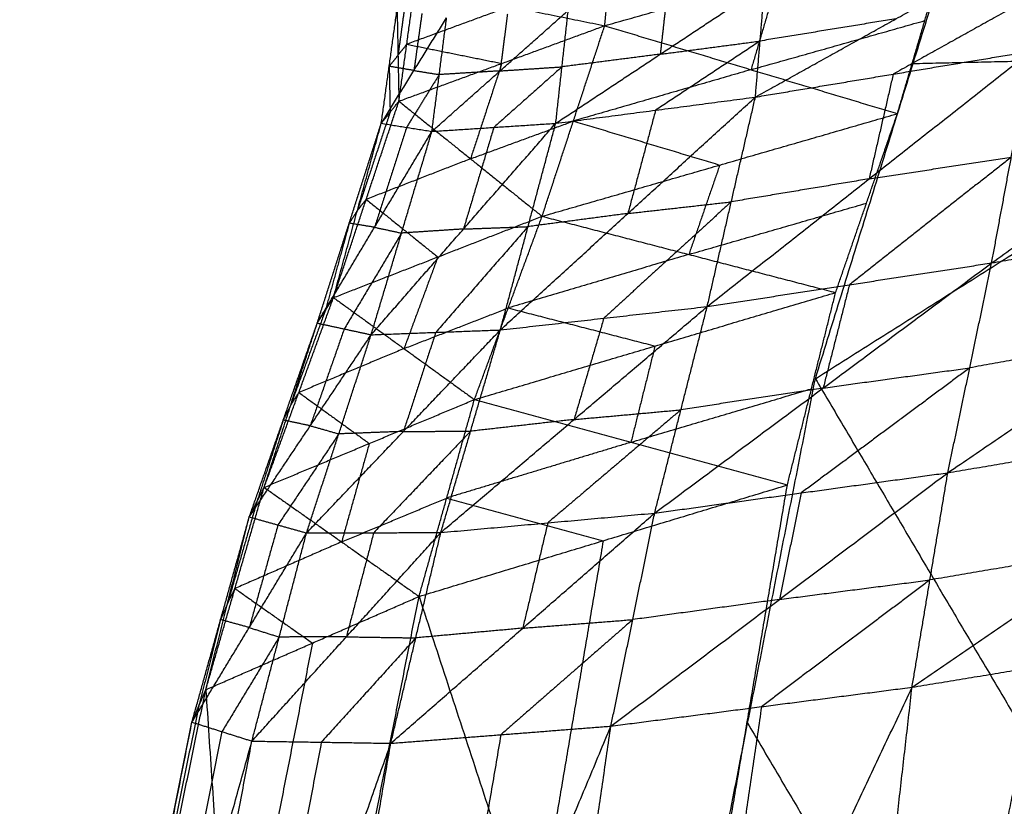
# Model space of a CAD drawing. Header units: millimetres. Extents: x -106 to 110, y -96 to 120.
# Tile 142 of 256: x -101.99 to -100.68, y -14.95 to -13.9. Entities that reach past the tile are written whole.
import ezdxf

# ---------------------------------------------------------------- set-up
doc = ezdxf.new("R2010")
doc.units = ezdxf.units.MM
doc.header["$MEASUREMENT"] = 0
doc.layers.add('Default', color=7, linetype='Continuous', true_color=0x000000)

msp = doc.modelspace()

# ---------------------------------------------------------------- linework, layer by layer
at = {"layer": 'Default'}
for points in [[(-100.9279, -14.3779, 12.0525), (-100.2438, -13.946, 12.0416), (-99.5597, -13.5142, 12.0308)], [(-100.9279, -14.3779, 12.0525), (-100.7979, -13.9588, 12.368), (-100.6678, -13.5398, 12.6836)], [(-101.2082, -13.9085, 12.8044), (-101.2004, -13.8337, 12.8378), (-101.1927, -13.7589, 12.8713)], [(-101.2082, -13.9085, 12.8044), (-100.977, -13.8432, 12.6519), (-100.7459, -13.7779, 12.4994)], [(-100.8188, -14.0255, 12.3184), (-100.7823, -13.9017, 12.4089), (-100.7459, -13.7779, 12.4994)], [(-101.0077, -14.0034, 13.9787), (-100.8207, -13.8993, 14.0411), (-100.6337, -13.7953, 14.1035)], [(-100.977, -13.8432, 12.6519), (-100.9953, -13.9051, 12.6067), (-101.0135, -13.967, 12.5614)], [(-101.482, -14.0089, 13.1934), (-101.4715, -13.9332, 13.2272), (-101.4611, -13.8575, 13.261)], [(-101.4611, -13.8575, 13.261), (-101.3347, -13.883, 13.0327), (-101.2082, -13.9085, 12.8044)], [(-101.2733, -14.0383, 13.8218), (-101.1343, -13.9464, 13.9185), (-100.9952, -13.8545, 14.0153)], [(-101.0077, -14.0034, 13.9787), (-101.0014, -13.9289, 13.997), (-100.9952, -13.8545, 14.0153)], [(-100.6934, -14.224, 14.0455), (-100.4349, -14.0391, 14.0736), (-100.1764, -13.8542, 14.1017)], [(-101.1259, -13.8713, 13.942), (-101.1301, -13.9089, 13.9303), (-101.1343, -13.9464, 13.9185)], [(-100.6374, -13.8688, 14.0906), (-100.7309, -13.9208, 14.0594), (-100.8244, -13.9729, 14.0282)], [(-101.4728, -13.8721, 13.3675), (-101.478, -13.91, 13.3506), (-101.4832, -13.9478, 13.3337)], [(-101.3347, -13.883, 13.0327), (-101.4031, -13.9081, 13.1299), (-101.4715, -13.9332, 13.2272)], [(-101.5054, -14.0383, 13.4107), (-101.4949, -13.9625, 13.4423), (-101.4844, -13.8867, 13.474)], [(-101.5054, -14.0383, 13.4107), (-101.462, -13.9681, 13.5465), (-101.4185, -13.898, 13.6822)], [(-101.4844, -13.8867, 13.474), (-101.4832, -13.9478, 13.3337), (-101.482, -14.0089, 13.1934)], [(-101.4514, -13.8924, 13.5781), (-101.4567, -13.9302, 13.5623), (-101.462, -13.9681, 13.5465)], [(-101.4381, -14.0491, 13.6261), (-101.3474, -13.9686, 13.7474), (-101.2567, -13.8881, 13.8688)], [(-101.4381, -14.0491, 13.6261), (-101.4283, -13.9735, 13.6541), (-101.4185, -13.898, 13.6822)], [(-101.3376, -13.893, 13.7755), (-101.3425, -13.9308, 13.7615), (-101.3474, -13.9686, 13.7474)], [(-101.2733, -14.0383, 13.8218), (-101.265, -13.9632, 13.8453), (-101.2567, -13.8881, 13.8688)], [(-101.482, -14.0089, 13.1934), (-101.3451, -13.9587, 12.9989), (-101.2082, -13.9085, 12.8044)], [(-101.2915, -14.162, 12.6321), (-101.2498, -14.0353, 12.7182), (-101.2082, -13.9085, 12.8044)], [(-101.2082, -13.9085, 12.8044), (-101.0135, -13.967, 12.5614), (-100.8188, -14.0255, 12.3184)], [(-101.0135, -13.967, 12.5614), (-100.8979, -13.9344, 12.4852), (-100.7823, -13.9017, 12.4089)], [(-100.8207, -13.8993, 14.0411), (-100.9111, -13.9141, 14.019), (-101.0014, -13.9289, 13.997)], [(-101.4832, -13.9478, 13.3337), (-101.4774, -13.9405, 13.2804), (-101.4715, -13.9332, 13.2272)], [(-101.4715, -13.9332, 13.2272), (-101.4083, -13.9459, 13.113), (-101.3451, -13.9587, 12.9989)], [(-101.0014, -13.9289, 13.997), (-101.071, -13.9749, 13.9486), (-101.1405, -14.0209, 13.9002)], [(-101.1343, -13.9464, 13.9185), (-101.0679, -13.9377, 13.9577), (-101.0014, -13.9289, 13.997)], [(-101.4832, -13.9478, 13.3337), (-101.489, -13.9552, 13.388), (-101.4949, -13.9625, 13.4423)], [(-101.1343, -13.9464, 13.9185), (-101.1996, -13.9548, 13.8819), (-101.265, -13.9632, 13.8453)], [(-101.0718, -14.282, 13.9225), (-100.8564, -14.1122, 14.0001), (-100.6411, -13.9424, 14.0777)], [(-101.0077, -14.0034, 13.9787), (-100.8244, -13.9729, 14.0282), (-100.6411, -13.9424, 14.0777)], [(-100.7979, -13.9588, 12.368), (-100.5208, -13.9524, 12.2048), (-100.2438, -13.946, 12.0416)], [(-100.6934, -14.224, 14.0455), (-100.6672, -14.0832, 14.0616), (-100.6411, -13.9424, 14.0777)], [(-101.4949, -13.9625, 13.4423), (-101.4943, -13.993, 13.3722), (-101.4937, -14.0236, 13.302)], [(-101.462, -13.9681, 13.5465), (-101.4784, -13.9653, 13.4944), (-101.4949, -13.9625, 13.4423)], [(-101.3451, -13.9587, 12.9989), (-101.3659, -14.0221, 12.9558), (-101.3867, -14.0855, 12.9127)], [(-101.265, -13.9632, 13.8453), (-101.3104, -14.0035, 13.7846), (-101.3557, -14.0437, 13.7239)], [(-101.3474, -13.9686, 13.7474), (-101.3062, -13.9659, 13.7964), (-101.265, -13.9632, 13.8453)], [(-101.4283, -13.9735, 13.6541), (-101.45, -14.0086, 13.5863), (-101.4718, -14.0437, 13.5184)], [(-101.462, -13.9681, 13.5465), (-101.4451, -13.9708, 13.6003), (-101.4283, -13.9735, 13.6541)], [(-101.3474, -13.9686, 13.7474), (-101.3878, -13.9711, 13.7008), (-101.4283, -13.9735, 13.6541)], [(-101.0135, -13.967, 12.5614), (-101.1317, -14.0012, 12.6398), (-101.2498, -14.0353, 12.7182)], [(-100.8244, -13.9729, 14.0282), (-100.8404, -14.0425, 14.0141), (-100.8564, -14.1122, 14.0001)], [(-101.569, -14.2701, 13.0455), (-101.5255, -14.1395, 13.1194), (-101.482, -14.0089, 13.1934)], [(-101.5054, -14.0383, 13.4107), (-101.4937, -14.0236, 13.302), (-101.482, -14.0089, 13.1934)], [(-101.482, -14.0089, 13.1934), (-101.3867, -14.0855, 12.9127), (-101.2915, -14.162, 12.6321)], [(-101.347, -14.3131, 13.7404), (-101.1774, -14.1582, 13.8595), (-101.0077, -14.0034, 13.9787)], [(-101.2733, -14.0383, 13.8218), (-101.1405, -14.0209, 13.9002), (-101.0077, -14.0034, 13.9787)], [(-101.0718, -14.282, 13.9225), (-101.0398, -14.1427, 13.9506), (-101.0077, -14.0034, 13.9787)], [(-101.4937, -14.0236, 13.302), (-101.5154, -14.0889, 13.2651), (-101.5372, -14.1542, 13.2281)], [(-101.2915, -14.162, 12.6321), (-101.0551, -14.0938, 12.4752), (-100.8188, -14.0255, 12.3184)], [(-101.1405, -14.0209, 13.9002), (-101.1589, -14.0895, 13.8799), (-101.1774, -14.1582, 13.8595)], [(-100.901, -14.2634, 12.1276), (-100.8599, -14.1445, 12.223), (-100.8188, -14.0255, 12.3184)], [(-101.5906, -14.304, 13.2819), (-101.548, -14.1711, 13.3463), (-101.5054, -14.0383, 13.4107)], [(-101.569, -14.2701, 13.0455), (-101.5372, -14.1542, 13.2281), (-101.5054, -14.0383, 13.4107)], [(-101.5189, -14.3195, 13.5199), (-101.3961, -14.1789, 13.6708), (-101.2733, -14.0383, 13.8218)], [(-101.5054, -14.0383, 13.4107), (-101.4718, -14.0437, 13.5184), (-101.4381, -14.0491, 13.6261)], [(-101.4381, -14.0491, 13.6261), (-101.3557, -14.0437, 13.7239), (-101.2733, -14.0383, 13.8218)], [(-101.3867, -14.0855, 12.9127), (-101.3183, -14.0604, 12.8155), (-101.2498, -14.0353, 12.7182)], [(-101.347, -14.3131, 13.7404), (-101.3102, -14.1757, 13.7811), (-101.2733, -14.0383, 13.8218)], [(-101.2498, -14.0353, 12.7182), (-101.1525, -14.0645, 12.5967), (-101.0551, -14.0938, 12.4752)], [(-101.5906, -14.304, 13.2819), (-101.5144, -14.1766, 13.454), (-101.4381, -14.0491, 13.6261)], [(-101.5189, -14.3195, 13.5199), (-101.4785, -14.1843, 13.573), (-101.4381, -14.0491, 13.6261)], [(-101.4718, -14.0437, 13.5184), (-101.4931, -14.1101, 13.4862), (-101.5144, -14.1766, 13.454)], [(-101.3557, -14.0437, 13.7239), (-101.3759, -14.1113, 13.6974), (-101.3961, -14.1789, 13.6708)], [(-101.3867, -14.0855, 12.9127), (-101.4561, -14.1125, 13.0161), (-101.5255, -14.1395, 13.1194)], [(-101.0551, -14.0938, 12.4752), (-101.0757, -14.1532, 12.4275), (-101.0962, -14.2127, 12.3798)], [(-100.6672, -14.0832, 14.0616), (-100.7749, -14.1681, 14.0228), (-100.8826, -14.253, 13.984)], [(-100.8564, -14.1122, 14.0001), (-100.7618, -14.0977, 14.0308), (-100.6672, -14.0832, 14.0616)], [(-100.8564, -14.1122, 14.0001), (-100.9481, -14.1274, 13.9754), (-101.0398, -14.1427, 13.9506)], [(-101.5372, -14.1542, 13.2281), (-101.5313, -14.1469, 13.1738), (-101.5255, -14.1395, 13.1194)], [(-101.5255, -14.1395, 13.1194), (-101.4778, -14.1778, 12.9791), (-101.4302, -14.2161, 12.8388)], [(-101.0398, -14.1427, 13.9506), (-101.1246, -14.2201, 13.891), (-101.2094, -14.2975, 13.8315)], [(-101.1774, -14.1582, 13.8595), (-101.1086, -14.1505, 13.9051), (-101.0398, -14.1427, 13.9506)], [(-101.0962, -14.2127, 12.3798), (-100.9781, -14.1786, 12.3014), (-100.8599, -14.1445, 12.223)], [(-100.7517, -14.503, 14.0209), (-100.4833, -14.3203, 14.0556), (-100.2149, -14.1375, 14.0903)], [(-100.6934, -14.224, 14.0455), (-100.4542, -14.1807, 14.0679), (-100.2149, -14.1375, 14.0903)], [(-101.5372, -14.1542, 13.2281), (-101.5426, -14.1627, 13.2872), (-101.548, -14.1711, 13.3463)], [(-101.1774, -14.1582, 13.8595), (-101.2438, -14.167, 13.8203), (-101.3102, -14.1757, 13.7811)], [(-101.548, -14.1711, 13.3463), (-101.5639, -14.2291, 13.255), (-101.5798, -14.2871, 13.1637)], [(-101.569, -14.2701, 13.0455), (-101.4302, -14.2161, 12.8388), (-101.2915, -14.162, 12.6321)], [(-101.5144, -14.1766, 13.454), (-101.5312, -14.1739, 13.4001), (-101.548, -14.1711, 13.3463)], [(-101.3815, -14.4057, 12.4575), (-101.3365, -14.2839, 12.5448), (-101.2915, -14.162, 12.6321)], [(-101.2915, -14.162, 12.6321), (-101.0962, -14.2127, 12.3798), (-100.901, -14.2634, 12.1276)], [(-101.4785, -14.1843, 13.573), (-101.5166, -14.248, 13.4869), (-101.5547, -14.3117, 13.4009)], [(-101.5144, -14.1766, 13.454), (-101.4964, -14.1804, 13.5135), (-101.4785, -14.1843, 13.573)], [(-101.3961, -14.1789, 13.6708), (-101.4373, -14.1816, 13.6219), (-101.4785, -14.1843, 13.573)], [(-101.3102, -14.1757, 13.7811), (-101.3716, -14.246, 13.7056), (-101.433, -14.3163, 13.6301)], [(-101.3961, -14.1789, 13.6708), (-101.3531, -14.1773, 13.726), (-101.3102, -14.1757, 13.7811)], [(-101.4302, -14.2161, 12.8388), (-101.4527, -14.277, 12.7952), (-101.4752, -14.3379, 12.7515)], [(-101.0962, -14.2127, 12.3798), (-101.2164, -14.2483, 12.4623), (-101.3365, -14.2839, 12.5448)], [(-101.1417, -14.5567, 13.8743), (-100.9175, -14.3903, 13.9599), (-100.6934, -14.224, 14.0455)], [(-101.0718, -14.282, 13.9225), (-100.8826, -14.253, 13.984), (-100.6934, -14.224, 14.0455)], [(-100.7517, -14.503, 14.0209), (-100.7225, -14.3635, 14.0332), (-100.6934, -14.224, 14.0455)], [(-101.3815, -14.4057, 12.4575), (-101.1413, -14.3345, 12.2926), (-100.901, -14.2634, 12.1276)], [(-100.9652, -14.5193, 11.9541), (-100.9331, -14.3914, 12.0408), (-100.901, -14.2634, 12.1276)], [(-100.8826, -14.253, 13.984), (-100.9001, -14.3217, 13.9719), (-100.9175, -14.3903, 13.9599)], [(-101.6613, -14.5225, 12.9012), (-101.6151, -14.3963, 12.9734), (-101.569, -14.2701, 13.0455)], [(-101.5906, -14.304, 13.2819), (-101.5798, -14.2871, 13.1637), (-101.569, -14.2701, 13.0455)], [(-101.569, -14.2701, 13.0455), (-101.4752, -14.3379, 12.7515), (-101.3815, -14.4057, 12.4575)], [(-101.5798, -14.2871, 13.1637), (-101.6029, -14.3502, 13.1276), (-101.626, -14.4133, 13.0916)], [(-101.4752, -14.3379, 12.7515), (-101.4059, -14.3109, 12.6482), (-101.3365, -14.2839, 12.5448)], [(-101.4262, -14.5825, 13.6667), (-101.249, -14.4322, 13.7946), (-101.0718, -14.282, 13.9225)], [(-101.347, -14.3131, 13.7404), (-101.2094, -14.2975, 13.8315), (-101.0718, -14.282, 13.9225)], [(-101.3365, -14.2839, 12.5448), (-101.2389, -14.3092, 12.4187), (-101.1413, -14.3345, 12.2926)], [(-101.1417, -14.5567, 13.8743), (-101.1068, -14.4193, 13.8984), (-101.0718, -14.282, 13.9225)], [(-101.681, -14.5618, 13.1587), (-101.6358, -14.4329, 13.2203), (-101.5906, -14.304, 13.2819)], [(-101.6613, -14.5225, 12.9012), (-101.626, -14.4133, 13.0916), (-101.5906, -14.304, 13.2819)], [(-101.5906, -14.304, 13.2819), (-101.5547, -14.3117, 13.4009), (-101.5189, -14.3195, 13.5199)], [(-101.2094, -14.2975, 13.8315), (-101.2292, -14.3649, 13.8131), (-101.249, -14.4322, 13.7946)], [(-101.6049, -14.5831, 13.4207), (-101.4759, -14.4481, 13.5805), (-101.347, -14.3131, 13.7404)], [(-101.5547, -14.3117, 13.4009), (-101.5773, -14.3762, 13.3701), (-101.5999, -14.4406, 13.3393)], [(-101.5189, -14.3195, 13.5199), (-101.433, -14.3163, 13.6301), (-101.347, -14.3131, 13.7404)], [(-101.433, -14.3163, 13.6301), (-101.4545, -14.3822, 13.6053), (-101.4759, -14.4481, 13.5805)], [(-101.4262, -14.5825, 13.6667), (-101.3866, -14.4478, 13.7036), (-101.347, -14.3131, 13.7404)], [(-101.681, -14.5618, 13.1587), (-101.5999, -14.4406, 13.3393), (-101.5189, -14.3195, 13.5199)], [(-101.6049, -14.5831, 13.4207), (-101.5619, -14.4513, 13.4703), (-101.5189, -14.3195, 13.5199)], [(-100.4833, -14.3203, 14.0556), (-100.6029, -14.3419, 14.0444), (-100.7225, -14.3635, 14.0332)], [(-101.4752, -14.3379, 12.7515), (-101.5452, -14.3671, 12.8624), (-101.6151, -14.3963, 12.9734)], [(-101.1413, -14.3345, 12.2926), (-101.1573, -14.3985, 12.2492), (-101.1733, -14.4625, 12.2058)], [(-100.7225, -14.3635, 14.0332), (-100.8346, -14.4467, 13.9904), (-100.9467, -14.5298, 13.9476)], [(-100.9175, -14.3903, 13.9599), (-100.82, -14.3769, 13.9965), (-100.7225, -14.3635, 14.0332)], [(-101.1081, -15.2942, 11.493), (-101.018, -14.8361, 11.7727), (-100.9279, -14.3779, 12.0525)], [(-100.9279, -14.3779, 12.0525), (-100.6495, -14.8493, 11.5425), (-100.371, -15.3206, 11.0326)], [(-101.1733, -14.4625, 12.2058), (-101.0532, -14.4269, 12.1233), (-100.9331, -14.3914, 12.0408)], [(-100.9175, -14.3903, 13.9599), (-101.0121, -14.4048, 13.9292), (-101.1068, -14.4193, 13.8984)], [(-101.6613, -14.5225, 12.9012), (-101.5214, -14.4641, 12.6794), (-101.3815, -14.4057, 12.4575)], [(-101.626, -14.4133, 13.0916), (-101.6205, -14.4048, 13.0325), (-101.6151, -14.3963, 12.9734)], [(-101.6151, -14.3963, 12.9734), (-101.5683, -14.4302, 12.8264), (-101.5214, -14.4641, 12.6794)], [(-101.4552, -14.6675, 12.2946), (-101.4183, -14.5366, 12.3761), (-101.3815, -14.4057, 12.4575)], [(-101.3815, -14.4057, 12.4575), (-101.1733, -14.4625, 12.2058), (-100.9652, -14.5193, 11.9541)], [(-101.626, -14.4133, 13.0916), (-101.6309, -14.4231, 13.1559), (-101.6358, -14.4329, 13.2203)], [(-101.1068, -14.4193, 13.8984), (-101.1953, -14.4945, 13.8345), (-101.2839, -14.5696, 13.7705)], [(-101.249, -14.4322, 13.7946), (-101.1779, -14.4258, 13.8465), (-101.1068, -14.4193, 13.8984)], [(-100.7993, -14.7882, 13.9942), (-100.5294, -14.6039, 14.04), (-100.2596, -14.4195, 14.0859)], [(-100.7517, -14.503, 14.0209), (-100.5056, -14.4613, 14.0534), (-100.2596, -14.4195, 14.0859)], [(-101.6358, -14.4329, 13.2203), (-101.6535, -14.4875, 13.1251), (-101.6711, -14.5422, 13.03)], [(-101.5999, -14.4406, 13.3393), (-101.6179, -14.4368, 13.2798), (-101.6358, -14.4329, 13.2203)], [(-101.249, -14.4322, 13.7946), (-101.3178, -14.44, 13.7491), (-101.3866, -14.4478, 13.7036)], [(-101.5999, -14.4406, 13.3393), (-101.5809, -14.4459, 13.4048), (-101.5619, -14.4513, 13.4703)], [(-101.4759, -14.4481, 13.5805), (-101.5189, -14.4497, 13.5254), (-101.5619, -14.4513, 13.4703)], [(-101.3866, -14.4478, 13.7036), (-101.4511, -14.5153, 13.6236), (-101.5155, -14.5828, 13.5437)], [(-101.4759, -14.4481, 13.5805), (-101.4313, -14.4479, 13.642), (-101.3866, -14.4478, 13.7036)], [(-101.5619, -14.4513, 13.4703), (-101.6024, -14.5118, 13.38), (-101.6429, -14.5724, 13.2897)], [(-101.5214, -14.4641, 12.6794), (-101.5398, -14.5296, 12.6387), (-101.5582, -14.595, 12.5979)], [(-101.1733, -14.4625, 12.2058), (-101.2958, -14.4996, 12.2909), (-101.4183, -14.5366, 12.3761)], [(-101.1999, -14.8399, 13.825), (-100.9758, -14.6715, 13.9229), (-100.7517, -14.503, 14.0209)], [(-101.1417, -14.5567, 13.8743), (-100.9467, -14.5298, 13.9476), (-100.7517, -14.503, 14.0209)], [(-100.7993, -14.7882, 13.9942), (-100.7755, -14.6456, 14.0075), (-100.7517, -14.503, 14.0209)], [(-101.7389, -14.7915, 12.7634), (-101.7001, -14.657, 12.8323), (-101.6613, -14.5225, 12.9012)], [(-101.681, -14.5618, 13.1587), (-101.6711, -14.5422, 13.03), (-101.6613, -14.5225, 12.9012)], [(-101.6613, -14.5225, 12.9012), (-101.5582, -14.595, 12.5979), (-101.4552, -14.6675, 12.2946)], [(-101.4552, -14.6675, 12.2946), (-101.2102, -14.5934, 12.1244), (-100.9652, -14.5193, 11.9541)], [(-101.1487, -15.6017, 11.3296), (-101.0569, -15.0605, 11.6418), (-100.9652, -14.5193, 11.9541)], [(-101.5582, -14.595, 12.5979), (-101.4883, -14.5658, 12.487), (-101.4183, -14.5366, 12.3761)], [(-101.4183, -14.5366, 12.3761), (-101.3143, -14.565, 12.2502), (-101.2102, -14.5934, 12.1244)], [(-100.9467, -14.5298, 13.9476), (-100.9612, -14.6007, 13.9353), (-100.9758, -14.6715, 13.9229)], [(-101.6711, -14.5422, 13.03), (-101.6905, -14.6094, 12.9955), (-101.7099, -14.6767, 12.961)], [(-101.7573, -14.8347, 13.0396), (-101.7191, -14.6983, 13.0992), (-101.681, -14.5618, 13.1587)], [(-101.7389, -14.7915, 12.7634), (-101.7099, -14.6767, 12.961), (-101.681, -14.5618, 13.1587)], [(-101.681, -14.5618, 13.1587), (-101.6429, -14.5724, 13.2897), (-101.6049, -14.5831, 13.4207)], [(-101.4928, -14.8628, 13.5934), (-101.3172, -14.7097, 13.7339), (-101.1417, -14.5567, 13.8743)], [(-101.4262, -14.5825, 13.6667), (-101.2839, -14.5696, 13.7705), (-101.1417, -14.5567, 13.8743)], [(-101.1999, -14.8399, 13.825), (-101.1708, -14.6983, 13.8497), (-101.1417, -14.5567, 13.8743)], [(-101.6429, -14.5724, 13.2897), (-101.662, -14.6407, 13.2599), (-101.6811, -14.7089, 13.2301)], [(-101.2839, -14.5696, 13.7705), (-101.3006, -14.6397, 13.7522), (-101.3172, -14.7097, 13.7339)], [(-101.7573, -14.8347, 13.0396), (-101.6811, -14.7089, 13.2301), (-101.6049, -14.5831, 13.4207)], [(-101.6775, -14.8599, 13.3235), (-101.5519, -14.7212, 13.4951), (-101.4262, -14.5825, 13.6667)], [(-101.6775, -14.8599, 13.3235), (-101.6412, -14.7215, 13.3721), (-101.6049, -14.5831, 13.4207)], [(-101.6049, -14.5831, 13.4207), (-101.5155, -14.5828, 13.5437), (-101.4262, -14.5825, 13.6667)], [(-101.5155, -14.5828, 13.5437), (-101.5337, -14.652, 13.5194), (-101.5519, -14.7212, 13.4951)], [(-101.4928, -14.8628, 13.5934), (-101.4595, -14.7226, 13.6301), (-101.4262, -14.5825, 13.6667)], [(-101.5582, -14.595, 12.5979), (-101.6292, -14.626, 12.7151), (-101.7001, -14.657, 12.8323)], [(-101.2102, -14.5934, 12.1244), (-101.2561, -14.864, 11.9682), (-101.3019, -15.1346, 11.8121)], [(-100.5294, -14.6039, 14.04), (-100.6524, -14.6247, 14.0238), (-100.7755, -14.6456, 14.0075)], [(-101.7099, -14.6767, 12.961), (-101.705, -14.6668, 12.8967), (-101.7001, -14.657, 12.8323)], [(-101.7001, -14.657, 12.8323), (-101.6486, -14.6933, 12.6806), (-101.597, -14.7295, 12.529)], [(-100.7755, -14.6456, 14.0075), (-100.8875, -14.7298, 13.9586), (-100.9996, -14.8141, 13.9096)], [(-100.9758, -14.6715, 13.9229), (-100.8756, -14.6585, 13.9652), (-100.7755, -14.6456, 14.0075)], [(-101.7389, -14.7915, 12.7634), (-101.597, -14.7295, 12.529), (-101.4552, -14.6675, 12.2946)], [(-101.673, -15.7712, 11.7088), (-101.5641, -15.2194, 12.0017), (-101.4552, -14.6675, 12.2946)], [(-101.4552, -14.6675, 12.2946), (-101.3019, -15.1346, 11.8121), (-101.1487, -15.6017, 11.3296)], [(-101.7099, -14.6767, 12.961), (-101.7145, -14.6875, 13.0301), (-101.7191, -14.6983, 13.0992)], [(-100.9758, -14.6715, 13.9229), (-101.0733, -14.6849, 13.8863), (-101.1708, -14.6983, 13.8497)], [(-101.7191, -14.6983, 13.0992), (-101.7336, -14.7557, 13.0003), (-101.7481, -14.8131, 12.9015)], [(-101.6811, -14.7089, 13.2301), (-101.7001, -14.7036, 13.1647), (-101.7191, -14.6983, 13.0992)], [(-101.6811, -14.7089, 13.2301), (-101.6611, -14.7152, 13.3011), (-101.6412, -14.7215, 13.3721)], [(-101.3172, -14.7097, 13.7339), (-101.3884, -14.7162, 13.682), (-101.4595, -14.7226, 13.6301)], [(-101.1708, -14.6983, 13.8497), (-101.2586, -14.7748, 13.7794), (-101.3463, -14.8514, 13.7092)], [(-101.3172, -14.7097, 13.7339), (-101.244, -14.704, 13.7918), (-101.1708, -14.6983, 13.8497)], [(-100.9312, -15.9449, 13.9004), (-100.6128, -15.3252, 13.9895), (-100.2945, -14.7055, 14.0787)], [(-100.7993, -14.7882, 13.9942), (-100.5469, -14.7468, 14.0364), (-100.2945, -14.7055, 14.0787)], [(-101.6412, -14.7215, 13.3721), (-101.6793, -14.7844, 13.2768), (-101.7174, -14.8473, 13.1816)], [(-101.5519, -14.7212, 13.4951), (-101.5965, -14.7213, 13.4336), (-101.6412, -14.7215, 13.3721)], [(-101.4595, -14.7226, 13.6301), (-101.5223, -14.792, 13.5443), (-101.5852, -14.8613, 13.4585)], [(-101.5519, -14.7212, 13.4951), (-101.5057, -14.7219, 13.5626), (-101.4595, -14.7226, 13.6301)], [(-101.597, -14.7295, 12.529), (-101.6515, -15.0054, 12.3825), (-101.7059, -15.2814, 12.2361)], [(-101.3684, -15.9962, 13.6499), (-101.0838, -15.3922, 13.822), (-100.7993, -14.7882, 13.9942)], [(-101.1999, -14.8399, 13.825), (-100.9996, -14.8141, 13.9096), (-100.7993, -14.7882, 13.9942)], [(-100.9312, -15.9449, 13.9004), (-100.8652, -15.3666, 13.9473), (-100.7993, -14.7882, 13.9942)], [(-101.9716, -15.9173, 12.2685), (-101.8552, -15.3544, 12.5159), (-101.7389, -14.7915, 12.7634)], [(-101.7573, -14.8347, 13.0396), (-101.7481, -14.8131, 12.9015), (-101.7389, -14.7915, 12.7634)], [(-101.7389, -14.7915, 12.7634), (-101.7059, -15.2814, 12.2361), (-101.673, -15.7712, 11.7088)], [(-101.7481, -14.8131, 12.9015), (-101.8062, -15.0946, 12.7778), (-101.8644, -15.376, 12.654)], [(-100.9996, -14.8141, 13.9096), (-101.0417, -15.1031, 13.8658), (-101.0838, -15.3922, 13.822)], [(-101.9865, -15.9709, 12.6126), (-101.8719, -15.4028, 12.8261), (-101.7573, -14.8347, 13.0396)], [(-101.9716, -15.9173, 12.2685), (-101.8644, -15.376, 12.654), (-101.7573, -14.8347, 13.0396)], [(-101.7573, -14.8347, 13.0396), (-101.7174, -14.8473, 13.1816), (-101.6775, -14.8599, 13.3235)], [(-101.6899, -16.015, 13.3315), (-101.4449, -15.4274, 13.5783), (-101.1999, -14.8399, 13.825)], [(-101.4928, -14.8628, 13.5934), (-101.3463, -14.8514, 13.7092), (-101.1999, -14.8399, 13.825)], [(-101.3684, -15.9962, 13.6499), (-101.2842, -15.418, 13.7375), (-101.1999, -14.8399, 13.825)], [(-101.018, -14.8361, 11.7727), (-100.8788, -15.0718, 11.5178), (-100.7395, -15.3074, 11.2628)], [(-101.7174, -14.8473, 13.1816), (-101.7747, -15.1313, 13.0748), (-101.832, -15.4154, 12.968)], [(-101.3463, -14.8514, 13.7092), (-101.3956, -15.1394, 13.6437), (-101.4449, -15.4274, 13.5783)], [(-100.7395, -15.3074, 11.2628), (-100.6945, -15.0784, 11.4027), (-100.6495, -14.8493, 11.5425)], [(-101.9865, -15.9709, 12.6126), (-101.832, -15.4154, 12.968), (-101.6775, -14.8599, 13.3235)], [(-101.895, -16.005, 12.9758), (-101.7862, -15.4325, 13.1496), (-101.6775, -14.8599, 13.3235)], [(-101.895, -16.005, 12.9758), (-101.6939, -15.4339, 13.2846), (-101.4928, -14.8628, 13.5934)], [(-101.5852, -14.8613, 13.4585), (-101.6395, -15.1476, 13.3715), (-101.6939, -15.4339, 13.2846)], [(-101.6899, -16.015, 13.3315), (-101.5914, -15.4389, 13.4624), (-101.4928, -14.8628, 13.5934)], [(-101.6775, -14.8599, 13.3235), (-101.5852, -14.8613, 13.4585), (-101.4928, -14.8628, 13.5934)]]:
    msp.add_open_spline(points, degree=2, dxfattribs=at)

doc.saveas('drawing.dxf')
